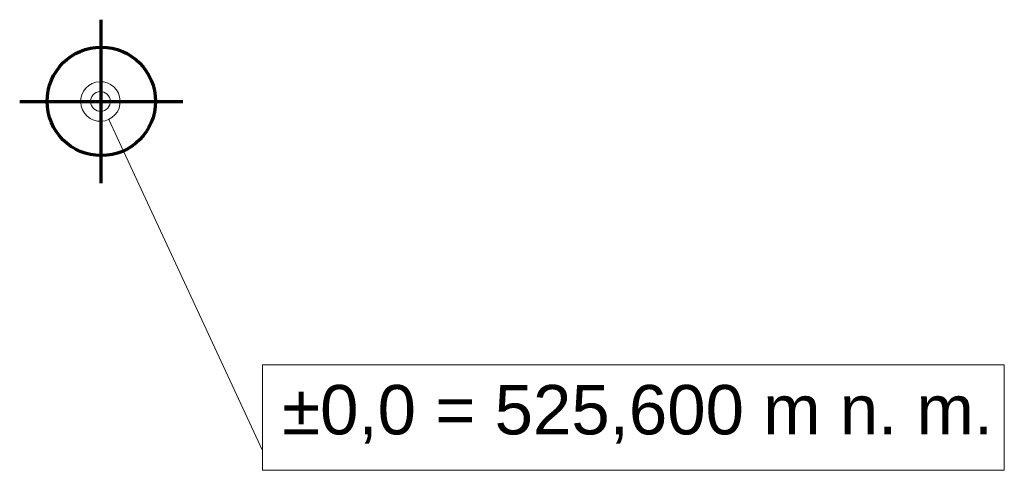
# Model space of a CAD drawing. Header units: millimetres. Extents: x 2241524 to 2686701, y -1965833 to -1461615.
# Tile 5 of 143: x 2306174 to 2311158, y -1799413 to -1797133. Entities that reach past the tile are written whole.
import ezdxf

# ---------------------------------------------------------------- set-up
doc = ezdxf.new("R2010")
doc.units = ezdxf.units.MM
doc.header["$LTSCALE"] = 100
for name, color, linetype, lineweight in [('11542_003_OK-HALA_TaO-1_ET_R01_AciS_2025-04-14_sloupy_dwg', 9, 'Continuous', 9), ('BOD-NULA', 150, 'Continuous', 9), ('CA_PODLAHA OBRYS', 12, 'Continuous', 25), ('REF-TOP', 30, 'Continuous', 70)]:
    doc.layers.add(name, color=color, linetype=linetype, lineweight=lineweight)
doc.styles.add('Arial_1', font='arial.ttf', dxfattribs={"height": 250})

# ---------------------------------------------------------------- blocks, each defined once
blk = doc.blocks.new('11542_003_OK-HALA_TaO-1_ET_R01_AciS_2025-04-14_sloupy_dwg__Origin2-2362546-525_600')
at = {"layer": 'BOD-NULA'}
blk.add_line((-0.5, 0), (-1, 0), dxfattribs=at)
for major_axis in [(-0.191, 0.462), (-0.096, 0.231)]:
    blk.add_ellipse((0, 0), major_axis=major_axis, ratio=1, dxfattribs=at)
blk = doc.blocks.new('11542_003_OK-HALA_TaO-1_ET_R01_AciS_2025-04-14_sloupy_dwg-1858929-525_600')
at = {"layer": 'BOD-NULA'}
blk.add_line((84.2, -181.4), (820.3, -1766.6), dxfattribs=at)
at = {"layer": 'BOD-NULA', "flags": 128}
blk.add_lwpolyline([(820.3, -1332.7), (4575.6, -1332.7), (4575.6, -1866), (820.3, -1866)], close=True, dxfattribs=at)
at = {"xscale": 200, "yscale": 200, "zscale": 200, "rotation": 114.9074145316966}
blk.add_blockref('11542_003_OK-HALA_TaO-1_ET_R01_AciS_2025-04-14_sloupy_dwg__Origin2-2362546-525_600', (0, 0), dxfattribs=at)
at = {"layer": 'BOD-NULA', "insert": (920.3, -1434.4), "char_height": 250, "width": 4303.419, "attachment_point": 1, "line_spacing_factor": 0.941778, "style": 'Arial_1'}
blk.add_mtext('±0,0 = 525,600 m n. m.', dxfattribs=at)
blk = doc.blocks.new('A$C0b34a81f')
at = {"layer": 'REF-TOP'}
for p, q in [((413.2, 0), (413.2, 826.4)), ((0, 413.2), (826.4, 413.2))]:
    blk.add_line(p, q, dxfattribs=at)
blk.add_circle((413.2, 413.2), 274.5, dxfattribs=at)

msp = doc.modelspace()

# ---------------------------------------------------------------- block references
at = {"layer": '11542_003_OK-HALA_TaO-1_ET_R01_AciS_2025-04-14_sloupy_dwg'}
msp.add_blockref('11542_003_OK-HALA_TaO-1_ET_R01_AciS_2025-04-14_sloupy_dwg-1858929-525_600', (2306582.59026, -1797547.08226), dxfattribs=at)
at = {"layer": 'CA_PODLAHA OBRYS'}
msp.add_blockref('A$C0b34a81f', (2306173.83925, -1797959.47386), dxfattribs=at)

doc.saveas('drawing.dxf')
